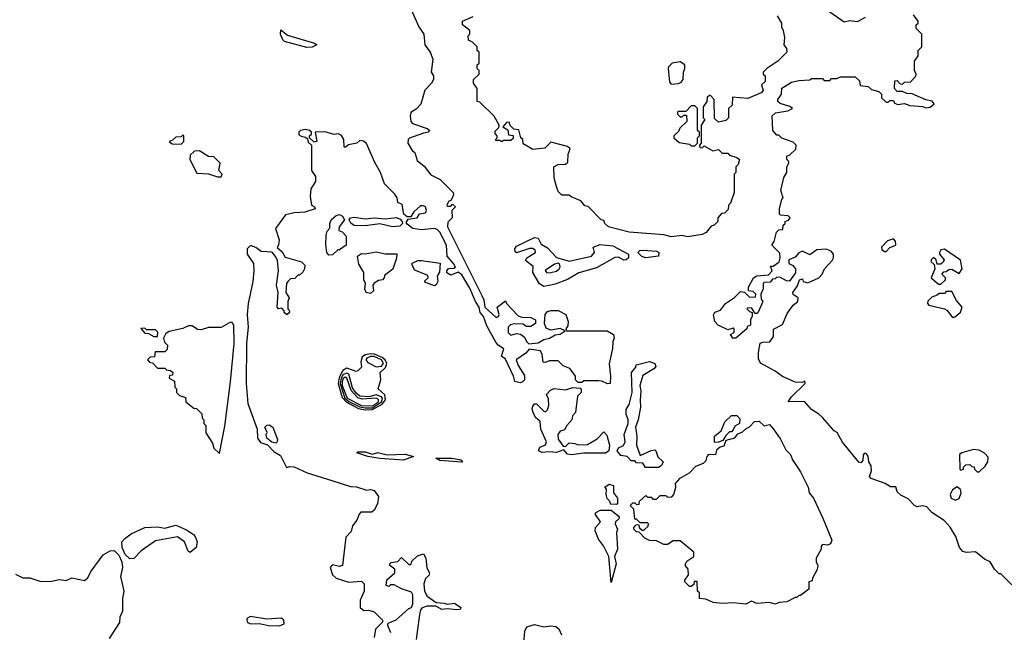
# Model space of a CAD drawing. Extents: x 2210602 to 2357277, y 510288 to 673808.
# Tile 96 of 256: x 2285959 to 2291363, y 550908 to 554274. Entities that reach past the tile are written whole.
import ezdxf

# ---------------------------------------------------------------- set-up
doc = ezdxf.new("R2010")
doc.units = 0

msp = doc.modelspace()

# ---------------------------------------------------------------- linework, layer by layer
at = {"layer": '0CON05XD'}
for points in [[(2288093, 554363), (2288150, 554235), (2288177.5, 554195), (2288183.3, 554135), (2288212.5, 554095), (2288227, 554057), (2288217.5, 553985), (2288230, 553965), (2288230, 553945), (2288220, 553925), (2288183, 553887), (2288160.7, 553809.3), (2288135, 553782.5), (2288107.5, 553765), (2288101.2, 553745), (2288106.2, 553715), (2288115, 553703.8), (2288195, 553676.7), (2288210, 553665), (2288200, 553655), (2288175, 553651.2), (2288097.7, 553622.3), (2288091.2, 553615), (2288090, 553595), (2288112.5, 553555), (2288127.5, 553545), (2288140.7, 553500.7), (2288179.3, 553469.3), (2288215, 553421.2), (2288266.1, 553396.1), (2288337.5, 553325), (2288339.3, 553310.7), (2288327, 553283), (2288312.5, 553275), (2288302.5, 553255), (2288305, 553250), (2288325, 553250), (2288335, 553260), (2288350, 553245), (2288330, 553225), (2288332.5, 553185), (2288308.6, 553161.4), (2288306.5, 553135), (2288495, 552758.8), (2288505.8, 552735), (2288512.5, 552695), (2288575, 552637.5), (2288586.4, 552643.6), (2288590, 552655), (2288580, 552695), (2288625, 552730), (2288630, 552715), (2288695, 552647.5), (2288715, 552640), (2288765, 552637.5), (2288790, 552625), (2288790, 552605), (2288765, 552587.5), (2288738.3, 552588.3), (2288721.7, 552601.7), (2288675, 552602.5), (2288653, 552597), (2288640, 552585), (2288640, 552555), (2288655, 552540), (2288685, 552550), (2288707, 552547), (2288729.3, 552529.3), (2288740, 552505), (2288753, 552493), (2288805, 552498), (2288835, 552517.5), (2288866.6, 552523.4), (2288897.9, 552542.1), (2288925, 552546), (2288952.5, 552565), (2288925, 552577.1), (2288875, 552568.1), (2288849.2, 552579.2), (2288838.8, 552605), (2288843.3, 552655), (2288855, 552670), (2288875, 552676.7), (2288915, 552676.2), (2288956, 552655), (2288969.4, 552615), (2288967.5, 552592.5), (2288956.7, 552575), (2288960, 552565), (2289184.3, 552564.3), (2289217.5, 552545), (2289222.5, 552525), (2289213.8, 552505), (2289213, 552467), (2289193.9, 552383.9), (2289202.5, 552315), (2289200, 552275), (2289185, 552272.5), (2289155, 552287.5), (2289135, 552290), (2289055, 552290), (2289045, 552280), (2289025, 552280), (2289010, 552295), (2289010, 552315), (2288991.7, 552341.7), (2288978.3, 552358.3), (2288941.7, 552371.7), (2288915, 552400), (2288865, 552400), (2288845, 552390), (2288831.7, 552391.7), (2288826.7, 552435), (2288817.5, 552455), (2288755, 552463.3), (2288737.5, 552442.5), (2288684.4, 552405), (2288695, 552373.8), (2288730, 552320), (2288728.8, 552295), (2288717.5, 552282.5), (2288705, 552279.2), (2288676.4, 552286.4), (2288668.9, 552315), (2288625, 552408), (2288603.3, 552425), (2288616.7, 552465), (2288585, 552485.8), (2288573, 552503), (2288522.7, 552592.7), (2288505, 552643.3), (2288486.7, 552665), (2288481.2, 552695), (2288461.2, 552725), (2288428.7, 552798.7), (2288385, 552872.9), (2288365, 552886.2), (2288325, 552870.8), (2288303.9, 552883.9), (2288303.3, 552895), (2288312.7, 552907.3), (2288342, 552908), (2288350, 552915), (2288340, 552935), (2288304.4, 552974.4), (2288301.8, 553035), (2288265, 553105.6), (2288250.6, 553120.6), (2288235.8, 553125.8), (2288165, 553118.9), (2288117.4, 553127.4), (2288085, 553150), (2288080.7, 553159.3), (2288091.7, 553178.3), (2288140, 553185), (2288153.3, 553206.7), (2288186.4, 553213.6), (2288191.2, 553225), (2288185.6, 553245), (2288175, 553252), (2288158.8, 553251.2), (2288121.7, 553218.3), (2288105, 553190), (2288085, 553190), (2288067.5, 553205), (2288058.3, 553258.3), (2288035, 553270), (2288030, 553295), (2288017.5, 553315), (2287961.7, 553371.7), (2287940, 553435), (2287908.3, 553488.3), (2287863, 553593), (2287845, 553606.7), (2287825, 553610), (2287810, 553595), (2287763.8, 553586.2), (2287745, 553572.5), (2287740, 553575), (2287737.5, 553615), (2287725, 553637.5), (2287706.4, 553646.4), (2287685, 553642.5), (2287635, 553657.5), (2287580, 553655), (2287590, 553605), (2287575, 553600), (2287550, 553625), (2287550, 553635), (2287560, 553645), (2287560, 553655), (2287550, 553665), (2287525, 553671.2), (2287500, 553665), (2287490, 553655), (2287491.7, 553641.7), (2287503, 553633), (2287528.3, 553628.3), (2287538.3, 553618.3), (2287541.7, 553601.7), (2287560, 553585), (2287560, 553445), (2287581.7, 553411.7), (2287582.5, 553385), (2287557.5, 553345), (2287552.5, 553305), (2287560, 553255), (2287576.4, 553246.4), (2287580, 553235), (2287523, 553217), (2287465, 553212.9), (2287418.3, 553201.7), (2287363, 553127), (2287382.5, 553065), (2287380, 553035), (2287371.7, 553021.7), (2287399.3, 552999.3), (2287415, 552970), (2287505, 552943.3), (2287523.3, 552925), (2287522.5, 552905), (2287513, 552887), (2287495, 552870), (2287485, 552870), (2287468.3, 552851.7), (2287445, 552850), (2287430, 552835)], [(2290600, 554285), (2290555, 554262.5), (2290515, 554267.5), (2290485, 554260), (2290393.3, 554323.3)], [(2290117.5, 554295), (2290140, 554255), (2290140, 554235), (2290150, 554215), (2290157.5, 554175), (2290152.5, 554135), (2290167.5, 554115), (2290170, 554095), (2290120, 554045), (2290060, 554005), (2290040, 553985), (2290040, 553975), (2290050, 553965), (2290050, 553935), (2290030, 553915), (2290040, 553885), (2290028.3, 553871.7), (2289955, 553840), (2289871.7, 553848.3), (2289870, 553805), (2289850, 553785), (2289850, 553735), (2289835, 553720), (2289795, 553710), (2289771.7, 553731.7), (2289770, 553835), (2289748.3, 553858.3), (2289731.7, 553848.3), (2289730, 553825), (2289710, 553795), (2289710, 553735), (2289720, 553725), (2289700, 553695), (2289700, 553595), (2289690, 553585), (2289691.7, 553571.7), (2289705, 553570), (2289715, 553580), (2289763, 553553), (2289795, 553560), (2289815, 553540), (2289845, 553540), (2289855, 553530), (2289895, 553517.5), (2289910, 553505), (2289901.7, 553478.3), (2289890, 553465), (2289890, 553435), (2289880, 553425), (2289880, 553325), (2289860, 553265), (2289850, 553255), (2289848.3, 553231.7), (2289828.3, 553211.7), (2289811.7, 553208.3), (2289790, 553185), (2289790, 553165), (2289770, 553145), (2289755, 553140), (2289727.5, 553105), (2289705, 553093.8), (2289625, 553080.8), (2289595, 553088.8), (2289535, 553081.2), (2289495, 553092), (2289446, 553096), (2289305, 553106.2), (2289190, 553135), (2289170, 553155), (2289165, 553170), (2289150, 553175), (2289078.3, 553248.3), (2289061.7, 553251.7), (2289038.3, 553278.3), (2288985, 553300), (2288975, 553310), (2288935, 553310), (2288915, 553330), (2288903, 553363), (2288892.5, 553405), (2288890, 553465), (2288915, 553477.5), (2288955, 553480), (2288968.3, 553491.7), (2288970, 553535), (2288980, 553565), (2288965, 553577.5), (2288875, 553600), (2288841.7, 553568.3), (2288775, 553560), (2288721.7, 553591.7), (2288720, 553615), (2288710, 553625), (2288698.3, 553668.3), (2288671.7, 553671.7), (2288651.7, 553691.7), (2288645, 553710), (2288631.7, 553708.3), (2288610, 553685), (2288638.3, 553668.3), (2288641.7, 553641.7), (2288668.3, 553638.3), (2288668.3, 553621.7), (2288655, 553610), (2288615, 553610), (2288605, 553602.5), (2288595, 553610), (2288575, 553610), (2288570, 553615), (2288580, 553625), (2288580, 553635), (2288568.3, 553648.3), (2288568.3, 553661.7), (2288588.3, 553681.7), (2288590, 553695), (2288563, 553743), (2288485, 553820), (2288470, 553825), (2288470, 553895), (2288450, 553925), (2288450, 553945), (2288480, 553975), (2288480, 553995), (2288470, 554005), (2288470, 554025), (2288480, 554035), (2288480, 554095), (2288470, 554105), (2288470, 554125), (2288445, 554150), (2288421.7, 554161.7), (2288420, 554185), (2288430, 554195), (2288430, 554215), (2288390, 554245), (2288390, 554265), (2288448.3, 554291.7)], [(2291405, 551170), (2291345, 551230), (2291335, 551230), (2291310, 551255), (2291286.4, 551296.4), (2291255, 551310), (2291205, 551350), (2291155, 551347.5), (2291135, 551352.5), (2291117.5, 551375), (2291096.7, 551435), (2291066.4, 551486.4), (2291033, 551523), (2290965, 551566.7), (2290938.3, 551598.3), (2290915, 551602.5), (2290885, 551597.5), (2290870, 551605), (2290835, 551642.5), (2290795, 551662.5), (2290775, 551680), (2290768.3, 551708.3), (2290738.3, 551708.3), (2290710, 551725), (2290632.5, 551752.5), (2290623.3, 551765), (2290633.8, 551795), (2290633, 551823), (2290620, 551845), (2290616.1, 551876.1), (2290605, 551890), (2290595, 551890), (2290588.3, 551881.7), (2290587, 551853), (2290575, 551840), (2290565, 551842.5), (2290475, 551952.5), (2290446.4, 552006.4), (2290430, 552015), (2290365, 552087.5), (2290345, 552107.5), (2290305, 552132.5), (2290267, 552177), (2290177.5, 552175), (2290195, 552201.2), (2290270, 552275), (2290268.3, 552288.3), (2290255, 552280), (2290215, 552282.5), (2290145, 552313.3), (2290105, 552343.3), (2290025, 552387.5), (2290015, 552410), (2290013.8, 552446.2), (2290023.6, 552496.4), (2290037, 552503), (2290076, 552504), (2290095.8, 552534.2), (2290096.4, 552573.6), (2290145, 552598.8), (2290171.2, 552658.8), (2290204.1, 552705.9), (2290230, 552725), (2290231.2, 552745), (2290203.8, 552763.8), (2290203.3, 552775), (2290228.3, 552811.7), (2290240, 552845), (2290255, 552850), (2290260, 552835), (2290285, 552827.5), (2290345, 552856.2), (2290364, 552875), (2290376.2, 552905), (2290418.7, 552951.3), (2290426.1, 552966.1), (2290426.2, 552985), (2290412.1, 553002.1), (2290385, 553012.5), (2290335, 553008.8), (2290295, 552982.5), (2290255, 553002.5), (2290235, 552992.5), (2290215, 552970), (2290180, 552955), (2290180, 552935), (2290203, 552923), (2290217.5, 552905), (2290217, 552883), (2290185, 552837.5), (2290168.3, 552838.3), (2290135, 552857.5), (2290115, 552860), (2290105, 552850), (2290091.7, 552848.3), (2290078.3, 552831.7), (2290045, 552830), (2290040, 552825), (2290040, 552795), (2290027.5, 552765), (2290028.3, 552738.3), (2290037.5, 552725), (2290015, 552670), (2290005, 552660), (2289995, 552660), (2289978.3, 552688.3), (2289955, 552690), (2289950, 552685), (2289965, 552670), (2289980, 552665), (2289980, 552645), (2289970, 552625), (2289970, 552595), (2289951.7, 552588.3), (2289950, 552575), (2289890, 552525), (2289872.5, 552525), (2289860, 552545), (2289880, 552555), (2289880, 552575), (2289875, 552580), (2289845, 552570), (2289792.5, 552595), (2289773.8, 552615), (2289767, 552653), (2289775, 552666.7), (2289805, 552677.5), (2289832.5, 552715), (2289882.5, 552747.5), (2289915, 552780), (2289937.5, 552777.5), (2289965, 552750), (2289998.3, 552751.7), (2290000, 552765), (2289985, 552780), (2289960, 552785), (2289960, 552805), (2289987.5, 552855), (2290005, 552867.5), (2290068.3, 552871.7), (2290090, 552895), (2290080, 552920), (2290095, 552920), (2290127, 552943), (2290133.3, 552965), (2290131.7, 552991.7), (2290087.5, 553035), (2290100, 553055), (2290113, 553107), (2290125, 553120), (2290148.3, 553121.7), (2290150, 553145), (2290160, 553155), (2290160, 553165), (2290178.3, 553171.7), (2290187.5, 553185), (2290177, 553197), (2290135, 553200), (2290130, 553205), (2290130, 553235), (2290143, 553287), (2290150, 553295), (2290137.5, 553335), (2290153, 553407), (2290170, 553435), (2290170, 553465), (2290180, 553485), (2290180, 553495), (2290170, 553505), (2290170, 553525), (2290185, 553530), (2290218.3, 553561.7), (2290220, 553585), (2290205, 553600), (2290143, 553623), (2290125, 553640), (2290115, 553640), (2290092.5, 553665), (2290090, 553745), (2290108.3, 553761.7), (2290175, 553772.5), (2290200, 553785), (2290187, 553797), (2290133, 553813), (2290120, 553825), (2290120, 553835), (2290140, 553865), (2290141.7, 553898.3), (2290195, 553930), (2290235, 553940), (2290295, 553942.5), (2290305, 553950), (2290365, 553950), (2290375, 553940), (2290405, 553940), (2290415, 553950), (2290445, 553950), (2290465, 553960), (2290545, 553960), (2290568.3, 553938.3), (2290571.7, 553911.7), (2290617, 553907), (2290635, 553890), (2290675, 553880), (2290690, 553865), (2290690, 553845), (2290715, 553820), (2290725, 553820), (2290735, 553830), (2290755, 553830), (2290760, 553815), (2290778.3, 553808.3), (2290815, 553812.5), (2290845, 553802.5), (2290915, 553797.5), (2290935, 553790), (2290956.7, 553793.3), (2290978.3, 553811.7), (2290967, 553827), (2290933, 553833), (2290857, 553867), (2290828.3, 553868.3), (2290805, 553880), (2290775, 553880), (2290760, 553895), (2290761.7, 553938.3), (2290775, 553940), (2290791.7, 553921.7), (2290805, 553920), (2290815, 553930), (2290848.3, 553931.7), (2290877, 553963), (2290880, 553975), (2290870, 553995), (2290870, 554045), (2290890, 554075), (2290890, 554105), (2290910, 554125), (2290910, 554195), (2290880, 554225), (2290880, 554245), (2290890, 554255), (2290890, 554265), (2290865, 554300)], [(2287535, 554120), (2287413, 554153), (2287403, 554163), (2287390.8, 554195), (2287391.7, 554218.3), (2287428.9, 554188.9), (2287577.5, 554145), (2287590, 554135), (2287565, 554122.9), (2287535, 554120)], [(2289535, 553920), (2289575, 553922.5), (2289590, 553930), (2289600, 553945), (2289602.5, 553985), (2289610, 554005), (2289610, 554025), (2289585, 554042.5), (2289540, 554035), (2289520, 554015), (2289517.5, 554005), (2289525, 553930), (2289535, 553920)], [(2289665, 553580), (2289680, 553595), (2289680, 553625), (2289690, 553635), (2289690, 553655), (2289680, 553665), (2289680, 553785), (2289665, 553800), (2289645, 553800), (2289615, 553770), (2289575, 553770), (2289570, 553765), (2289570, 553755), (2289585, 553740), (2289595, 553740), (2289605, 553750), (2289618.3, 553748.3), (2289620, 553715), (2289581.7, 553678.3), (2289575, 553660), (2289550, 553635), (2289550, 553625), (2289578.3, 553598.3), (2289635, 553590), (2289645, 553580), (2289665, 553580)], [(2286845, 553590), (2286860, 553605), (2286860, 553635), (2286855, 553640), (2286845, 553630), (2286815, 553627.5), (2286798.3, 553611.7), (2286780, 553605), (2286795, 553592.5), (2286845, 553590)], [(2287065, 553410), (2287070, 553425), (2287052.5, 553445), (2287060, 553485), (2287025, 553520), (2286995, 553522.5), (2286945, 553552.5), (2286918.3, 553551.7), (2286895, 553530), (2286893.3, 553505), (2286931.2, 553431.2), (2286995, 553426.7), (2287045, 553410), (2287065, 553410)], [(2287655, 552980), (2287644.2, 552994.2), (2287638.3, 553038.3), (2287640.6, 553089.4), (2287647.3, 553112.7), (2287661.7, 553128.3), (2287661.4, 553155), (2287668.6, 553175), (2287695, 553198), (2287715, 553204), (2287731.2, 553195), (2287741.2, 553175), (2287712.5, 553135), (2287710, 553115), (2287728.3, 553108.3), (2287750, 553085), (2287750, 553035), (2287715, 553010), (2287705, 553010), (2287675, 552982.5), (2287655, 552980)], [(2288005, 553136.7), (2287935, 553152.5), (2287855, 553142), (2287795, 553143.3), (2287775.7, 553155.7), (2287768, 553175), (2287774.4, 553185.6), (2287795, 553189.5), (2287855, 553179.4), (2287904.5, 553185.5), (2287965, 553180), (2288027.7, 553187.7), (2288048, 553178), (2288057.5, 553165), (2288060, 553155), (2288045, 553138.8), (2288005, 553136.7)], [(2288835, 552808.9), (2288812.4, 552822.4), (2288776.2, 552885), (2288777, 552917), (2288735, 552950), (2288742.5, 552965), (2288790, 552995), (2288788.3, 553008.3), (2288775, 553017.5), (2288757, 553017), (2288685, 552992.5), (2288678.3, 552998.3), (2288676.7, 553015), (2288685, 553030), (2288785, 553076.7), (2288805, 553073.8), (2288821.2, 553041.2), (2288855, 553021.2), (2288905, 552968), (2288975, 552947.1), (2289098, 552975), (2289114.4, 552995), (2289106, 553025), (2289145, 553038.9), (2289215, 553031.1), (2289301.2, 552985), (2289300, 552965), (2289287.5, 552955), (2289275, 552953.1), (2289245, 552970), (2289225, 552967.5), (2289125, 552910.9), (2289027.8, 552882.2), (2288965, 552847.3), (2288898.8, 552821.2), (2288875, 552814.7), (2288835, 552808.9)], [(2287430, 552835), (2287422.5, 552825), (2287420, 552775), (2287437.5, 552745), (2287430, 552725), (2287430, 552685), (2287438.3, 552678.3), (2287440, 552665), (2287425, 552652.5), (2287410, 552665), (2287410, 552675), (2287398.3, 552688.3), (2287380, 552685), (2287372.5, 552695), (2287377.5, 552775), (2287368.8, 552815), (2287380, 552895), (2287373, 552953), (2287363.6, 552973.6), (2287345, 552997.5), (2287285, 553001.2), (2287255, 553022.5), (2287225, 553032.5), (2287207.5, 553015), (2287207.5, 552985), (2287242.5, 552935), (2287243.8, 552895), (2287238.8, 552835), (2287212.5, 552715), (2287208, 552655), (2287212.5, 552585), (2287202.9, 552495), (2287201.4, 552275), (2287210.6, 552165), (2287261.9, 552025), (2287263.3, 551975), (2287280.7, 551950.7), (2287318.3, 551938.3), (2287355, 551900), (2287390, 551880), (2287423.8, 551813.8), (2287440.5, 551819.5), (2287465, 551818), (2287537.5, 551785), (2287672.9, 551742.9), (2287775, 551710), (2287808.3, 551708.3), (2287865, 551690), (2287885, 551692.5), (2287905, 551686.7), (2287927.5, 551655), (2287922.5, 551615), (2287905, 551580), (2287891.7, 551568.3), (2287831.7, 551568.3), (2287821.7, 551558.3), (2287810, 551525), (2287786.1, 551493.9), (2287778.7, 551461.3), (2287748.6, 551431.4), (2287730, 551275), (2287715, 551270), (2287675, 551278.5), (2287662.7, 551265), (2287675.4, 551225), (2287695, 551205.4), (2287765, 551183.3), (2287835, 551190), (2287850, 551175), (2287850, 551135), (2287827.5, 551085), (2287827.5, 551045), (2287848.3, 551028.3), (2287875, 551030), (2287905, 551020), (2287950, 550975), (2287950, 550965), (2287912.5, 550925), (2287905, 550880)], [(2290715, 553000), (2290735, 553022.5), (2290767.5, 553035), (2290767, 553057), (2290755, 553070), (2290721.7, 553058.3), (2290690, 553025), (2290690.7, 553010.7), (2290705, 553000), (2290715, 553000)], [(2287885, 552770), (2287860, 552775), (2287853, 552793), (2287857.5, 552825), (2287847.5, 552845), (2287847.5, 552885), (2287820.5, 552930.5), (2287812.5, 552975), (2287835, 552990), (2287855, 552987.5), (2287915, 552998.8), (2287965, 552986.7), (2288028.3, 552988.3), (2288027, 552963), (2288006.1, 552903.9), (2287961.7, 552868.3), (2287960, 552855), (2287950, 552845), (2287928.3, 552841.7), (2287903.6, 552826.4), (2287897.5, 552815), (2287900, 552785), (2287885, 552770)], [(2289395, 552966), (2289373.4, 552973.4), (2289352, 552995), (2289363.3, 553005), (2289382.8, 553007.2), (2289455, 553001.4), (2289467.5, 552995), (2289465, 552974), (2289395, 552966)], [(2291015, 552820), (2291040, 552845), (2291040, 552855), (2291020, 552875), (2291031.7, 552888.3), (2291045, 552890), (2291058.3, 552901.7), (2291075, 552902.5), (2291115, 552880), (2291132.5, 552905), (2291123, 552953), (2291035, 553013.3), (2291015, 553010), (2291007.5, 552995), (2291007.5, 552985), (2291032.5, 552955), (2291028.3, 552941.7), (2291015, 552930), (2290995, 552930), (2290990, 552955), (2290975, 552967.5), (2290963, 552957), (2290960, 552945), (2290978.3, 552928.3), (2290982.5, 552905), (2290962.5, 552855), (2291001.7, 552821.7), (2291015, 552820)], [(2288235, 552812.5), (2288181.7, 552831.7), (2288181.7, 552838.3), (2288200, 552855), (2288198.3, 552868.3), (2288127, 552897), (2288112.5, 552925), (2288113.3, 552936.7), (2288145, 552950), (2288165, 552950), (2288266.4, 552936.4), (2288263, 552887), (2288250, 552865), (2288253.3, 552835), (2288245, 552817.5), (2288235, 552812.5)], [(2288852.7, 552882.7), (2288875, 552884.4), (2288905, 552892.9), (2288920, 552905), (2288925.9, 552915.9), (2288921.7, 552931.7), (2288915, 552936.7), (2288895, 552930), (2288843.8, 552896.2), (2288852.7, 552882.7)], [(2291085, 552637.5), (2291095, 552642.5), (2291123.6, 552666.4), (2291132.5, 552695), (2291101.7, 552731.7), (2291075, 552780), (2291045, 552780), (2291035, 552770), (2291005, 552770), (2290995, 552760), (2290965, 552750), (2290943, 552727), (2290942.5, 552715), (2290950, 552705), (2291035.9, 552685.9), (2291048.3, 552678.3), (2291075, 552642.5), (2291085, 552637.5)], [(2287055, 551890), (2287085, 552040), (2287115.6, 552285), (2287135.8, 552495), (2287133.3, 552595), (2287125, 552610), (2287115, 552612.5), (2287065, 552582.5), (2286995, 552582.5), (2286955, 552570), (2286935, 552572.5), (2286905, 552592.5), (2286885, 552592.5), (2286855, 552577.5), (2286778.3, 552561.7), (2286760.7, 552549.3), (2286747.5, 552525), (2286753, 552503), (2286770, 552485), (2286768.3, 552461.7), (2286755, 552450), (2286701.7, 552448.3), (2286698.3, 552421.7), (2286675, 552420), (2286660, 552405), (2286671.7, 552391.7), (2286688.3, 552388.3), (2286715, 552360), (2286755, 552360), (2286765, 552350), (2286787, 552347), (2286800, 552335), (2286798.3, 552321.7), (2286781.7, 552318.3), (2286780, 552305), (2286808.3, 552288.3), (2286810, 552255), (2286820, 552245), (2286820, 552225), (2286835, 552210), (2286868.3, 552198.3), (2286870, 552175), (2286915, 552140), (2286928.3, 552138.3), (2286958.3, 552108.3), (2286960, 552085), (2286970, 552075), (2286970, 552055), (2286980, 552045), (2286980, 552005), (2287017, 551947), (2287025, 551920), (2287055, 551890)], [(2286715, 552532.5), (2286717, 552557), (2286705, 552570), (2286655, 552570), (2286645, 552580), (2286623, 552577), (2286645, 552552.5), (2286665, 552550), (2286695, 552532.5), (2286715, 552532.5)], [(2287855, 552130.8), (2287895, 552132.1), (2287949.1, 552160.9), (2287966.3, 552185), (2287963.6, 552213.6), (2287925.5, 552245), (2287940.6, 552295), (2287937.3, 552335), (2287966.7, 552363.3), (2287973.9, 552385), (2287965.6, 552405.6), (2287948.6, 552418.6), (2287907.1, 552437.1), (2287885, 552438.4), (2287856.7, 552433.3), (2287839.2, 552420.8), (2287831.3, 552395), (2287834.3, 552365.7), (2287814.4, 552345.6), (2287805, 552340.8), (2287755, 552358.7), (2287732.7, 552347.3), (2287711.7, 552308.3), (2287707.4, 552275), (2287728.8, 552198.8), (2287752, 552172), (2287818.1, 552138.1), (2287855, 552130.8)], [(2287915, 552367.4), (2287945, 552370.8), (2287955.8, 552385), (2287944.1, 552405), (2287905, 552423.1), (2287885, 552423.4), (2287864.3, 552415), (2287859.6, 552405), (2287869.9, 552389.9), (2287915, 552367.4)], [(2289393, 551813), (2289378.3, 551838.3), (2289345, 551840), (2289335, 551850), (2289315, 551850), (2289293.6, 551873.6), (2289259.3, 551879.3), (2289238.8, 551905), (2289245, 551922.5), (2289272.5, 551935), (2289282.5, 551955), (2289277.5, 551995), (2289298.8, 552055), (2289298.3, 552078.3), (2289287.5, 552105), (2289288.3, 552131.7), (2289305, 552160), (2289320, 552225), (2289317.5, 552335), (2289340, 552365), (2289341.7, 552378.3), (2289415, 552396), (2289445.8, 552385.8), (2289450.7, 552369.3), (2289440, 552355), (2289380, 552320), (2289363.3, 552265), (2289368.6, 552235), (2289363.8, 552185), (2289367.1, 552145), (2289354.2, 552075), (2289338.6, 552035), (2289345.6, 551985), (2289344.1, 551935.9), (2289365, 551880), (2289425, 551907.5), (2289445, 551910), (2289450, 551905), (2289461.7, 551871.7), (2289490, 551845), (2289482.5, 551825), (2289465, 551813.3), (2289393, 551813)], [(2287855, 552140.9), (2287895, 552142.3), (2287945.2, 552175), (2287949.7, 552195), (2287945, 552202.5), (2287915, 552212.2), (2287875, 552202.3), (2287825, 552205.8), (2287805, 552222.1), (2287785, 552252.2), (2287765.7, 552325.7), (2287755, 552332.2), (2287735, 552324.7), (2287723.1, 552305), (2287718, 552275), (2287744.2, 552194.2), (2287765, 552176.8), (2287825, 552147.3), (2287855, 552140.9)], [(2287895, 552152.5), (2287927.8, 552175), (2287927.5, 552187.5), (2287915, 552194), (2287838.3, 552188.3), (2287815, 552196.2), (2287777.5, 552237.5), (2287755.3, 552305.3), (2287745, 552309.6), (2287735, 552302.9), (2287728.2, 552285), (2287729.2, 552265), (2287755.4, 552195), (2287835, 552154.3), (2287895, 552152.5)], [(2288985, 551883.3), (2288965, 551887.5), (2288945, 551910), (2288905, 551896), (2288865, 551900), (2288825, 551896), (2288806.2, 551905), (2288814.1, 551925.9), (2288845, 551937.5), (2288851.2, 551955), (2288819.2, 552025), (2288816.2, 552066.2), (2288789.2, 552089.2), (2288777.5, 552115), (2288772, 552135), (2288775, 552150), (2288785, 552163.3), (2288795, 552163.3), (2288835, 552122.5), (2288845, 552120), (2288855, 552130), (2288862.5, 552155), (2288861.7, 552191.7), (2288850, 552215), (2288871.7, 552238.3), (2288893, 552247), (2288955, 552240), (2288995, 552252.5), (2289035, 552250), (2289040, 552245), (2289040, 552225), (2289020, 552205), (2289010, 552115), (2288993, 552097), (2288990, 552075), (2288962.5, 552045), (2288950, 552020), (2288925, 552012.5), (2288913.3, 551995), (2288915, 551970), (2288941.7, 551931.7), (2288955, 551930), (2288975, 551950), (2289006.4, 551946.4), (2289025, 551937.5), (2289075, 551940), (2289129.3, 551970.7), (2289165, 552010), (2289181.7, 551991.7), (2289197, 551937), (2289192.5, 551905), (2289175, 551893.3), (2289055, 551892.5), (2288985, 551883.3)], [(2289771.7, 551951.7), (2289772.5, 551985), (2289810, 552015), (2289830, 552065), (2289865, 552100), (2289895, 552100), (2289911.7, 552081.7), (2289910, 552055), (2289885, 552040), (2289875, 552020), (2289865, 552010), (2289855, 552010), (2289835, 551990), (2289818.3, 551961.7), (2289795, 551952.5), (2289771.7, 551951.7)], [(2287365, 551947.5), (2287342, 551952), (2287316, 551975), (2287312, 551995), (2287316.2, 552006.2), (2287304, 552035), (2287315, 552046.7), (2287328, 552048), (2287347.5, 552035), (2287373, 551967), (2287372.5, 551955), (2287365, 551947.5)], [(2289945, 551062.5), (2289875, 551070), (2289815, 551067.5), (2289765, 551072.5), (2289725, 551090), (2289690, 551095), (2289690, 551125), (2289680, 551135), (2289678.3, 551188.3), (2289661.7, 551188.3), (2289658.3, 551171.7), (2289645, 551160), (2289635, 551160), (2289610, 551185), (2289610, 551195), (2289630, 551225), (2289627.5, 551255), (2289613.3, 551273.3), (2289612.5, 551285), (2289620.7, 551299.3), (2289660, 551325), (2289658.3, 551348.3), (2289585, 551410), (2289545, 551410), (2289515, 551390), (2289495, 551390), (2289455, 551410), (2289415, 551412.5), (2289390, 551425), (2289358.3, 551458.3), (2289345, 551460), (2289330, 551475), (2289330, 551485), (2289341.7, 551498.3), (2289355, 551500), (2289361.7, 551481.7), (2289375, 551470), (2289385, 551470), (2289408.3, 551491.7), (2289410, 551505), (2289405, 551510), (2289365, 551510), (2289345, 551530), (2289335, 551530), (2289330, 551585), (2289310, 551605), (2289325, 551620), (2289335, 551620), (2289345, 551610), (2289358.3, 551611.7), (2289361.7, 551628.3), (2289395, 551660), (2289405, 551650), (2289425, 551650), (2289435, 551640), (2289455, 551640), (2289475, 551660), (2289505, 551660), (2289515, 551650), (2289538.3, 551651.7), (2289550, 551665), (2289560, 551705), (2289558.8, 551725), (2289583.8, 551755), (2289636.2, 551783.8), (2289669.3, 551820.7), (2289712.5, 551837.5), (2289727, 551853), (2289732.5, 551875), (2289743.3, 551886.7), (2289780, 551885), (2289787.5, 551915), (2289803, 551927), (2289825, 551932.5), (2289837, 551963), (2289885, 551977.5), (2289900.7, 551999.3), (2289925, 552007.5), (2289943.8, 552026.2), (2289965, 552036.7), (2289992.9, 552067.1), (2290018.1, 552068.1), (2290045, 552043.3), (2290075, 552050), (2290096.7, 552025), (2290135, 551970), (2290165, 551910), (2290190, 551885), (2290200, 551855), (2290245, 551790), (2290287.5, 551705), (2290292.5, 551675), (2290316.1, 551646.1), (2290367.5, 551535), (2290416.7, 551415), (2290410, 551395), (2290395, 551387.5), (2290365, 551390), (2290358.3, 551381.7), (2290357.5, 551365), (2290330, 551315), (2290330, 551295), (2290340, 551275), (2290337, 551253), (2290310, 551205), (2290308.3, 551191.7), (2290290, 551185), (2290290, 551145), (2290245, 551110), (2290235, 551110), (2290225, 551100), (2290215, 551100), (2290170, 551075), (2290127, 551073), (2290105, 551063.3), (2290075, 551072.5), (2290005, 551067.5), (2289975, 551080), (2289945, 551062.5)], [(2288065, 551854), (2287935, 551863.3), (2287870, 551875), (2287810, 551895), (2287815, 551900), (2287855, 551900), (2287895, 551887.5), (2287925, 551895.8), (2287975, 551882.5), (2288075, 551887.1), (2288120, 551875), (2288065, 551854)], [(2291225, 551790), (2291258.3, 551821.7), (2291272.5, 551845), (2291275, 551870), (2291255, 551893.3), (2291225, 551908.8), (2291195, 551913.3), (2291130, 551895), (2291117.5, 551885), (2291120, 551805), (2291125, 551800), (2291140, 551805), (2291140, 551815), (2291151.7, 551828.3), (2291175, 551830), (2291185, 551820), (2291198.3, 551818.3), (2291200, 551805), (2291215, 551790), (2291225, 551790)], [(2288385, 551843.8), (2288265, 551852), (2288242.5, 551865), (2288330, 551865), (2288380, 551855), (2288390, 551845), (2288385, 551843.8)], [(2289235, 551610), (2289201.7, 551611.7), (2289200, 551625), (2289183, 551643), (2289177.5, 551665), (2289180, 551695), (2289170, 551705), (2289195, 551722.5), (2289217.5, 551715), (2289217.5, 551675), (2289240, 551645), (2289240, 551615), (2289235, 551610)], [(2291095, 551633.8), (2291115.8, 551644.2), (2291126.2, 551675), (2291123.6, 551693.6), (2291105, 551706.7), (2291078.3, 551691.7), (2291066.7, 551665), (2291072.5, 551645), (2291095, 551633.8)], [(2289205, 551182.5), (2289192, 551325), (2289164.1, 551384.1), (2289135, 551420), (2289117.5, 551465), (2289120, 551485), (2289147.5, 551515), (2289120, 551555), (2289120, 551565), (2289145, 551580), (2289205, 551580), (2289250, 551545), (2289248.3, 551531.7), (2289230, 551515), (2289227.5, 551505), (2289240, 551475), (2289233.8, 551456.2), (2289240, 551365), (2289223.3, 551325), (2289232, 551285), (2289205, 551182.5)], [(2286562.9, 551312.9), (2286537.1, 551335), (2286521.4, 551375), (2286519.4, 551405), (2286535, 551424.3), (2286571.4, 551448.6), (2286645, 551484.4), (2286715, 551488.1), (2286755, 551480.8), (2286815, 551496.2), (2286825, 551493.8), (2286875, 551472), (2286912.5, 551445), (2286922.5, 551435), (2286933.3, 551405), (2286926.7, 551375), (2286895, 551347.5), (2286883.9, 551353.9), (2286863.8, 551405), (2286825, 551433.3), (2286705, 551410), (2286625, 551355.6), (2286585, 551313.3), (2286562.9, 551312.9)], [(2285935, 551227.5), (2285975, 551207.5), (2286015, 551207.5), (2286075, 551187.5), (2286135, 551190), (2286175, 551198.8), (2286213.6, 551193.6), (2286245, 551208), (2286315, 551193.8), (2286330, 551205), (2286351.2, 551245), (2286416.9, 551333.1), (2286455, 551355.8), (2286478.1, 551358.1), (2286502.5, 551332.5), (2286518.6, 551295), (2286522.5, 551265), (2286511.4, 551215), (2286531.2, 551135), (2286522.5, 551095), (2286522.5, 551025), (2286508.3, 550991.7), (2286507, 550963), (2286450, 550875)], [(2287996.7, 550905), (2287980, 550945), (2287981.7, 550958.3), (2288025, 550977.5), (2288095, 551040), (2288110, 551045), (2288117.5, 551065), (2288116.7, 551115), (2288109.3, 551129.3), (2288055, 551147.5), (2288015, 551170), (2287995, 551170), (2287985, 551160), (2287970, 551165), (2287973.3, 551196.7), (2288017.5, 551235), (2288017.5, 551255), (2287990, 551275), (2287990, 551285), (2287998.3, 551291.7), (2288035, 551297.5), (2288055, 551320), (2288095, 551280), (2288105, 551280), (2288111.7, 551298.3), (2288141.7, 551328.3), (2288175, 551340), (2288187.5, 551315), (2288193, 551263), (2288207.5, 551235), (2288205, 551220), (2288186.4, 551203.6), (2288176.2, 551175), (2288180, 551135), (2288195, 551107.5), (2288245, 551072.5), (2288289.3, 551069.3), (2288305, 551062.5), (2288345, 551068.8), (2288380, 551045), (2288377, 551033), (2288358.8, 551031.2), (2288305, 551037.5), (2288275, 551034.2), (2288242.5, 551052.5), (2288195, 551051.1), (2288167.9, 551042.1), (2288158.8, 551031.2), (2288152.9, 551007.1), (2288135, 550868)], [(2287385, 550944.5), (2287410.3, 550955), (2287407.9, 550975), (2287395, 550985.8), (2287315, 550980.4), (2287225, 550995.9), (2287205.3, 550984.7), (2287208.2, 550965), (2287225, 550955.3), (2287275, 550957.7), (2287325, 550946.7), (2287385, 550944.5)], [(2288722.5, 550805), (2288730.6, 550915), (2288742, 550938), (2288785, 550951.8), (2288835, 550939.4), (2288875, 550944.5), (2288901.2, 550941.2), (2288918, 550928), (2288933.1, 550895)]]:
    msp.add_lwpolyline(points, dxfattribs=at)

doc.saveas('drawing.dxf')
